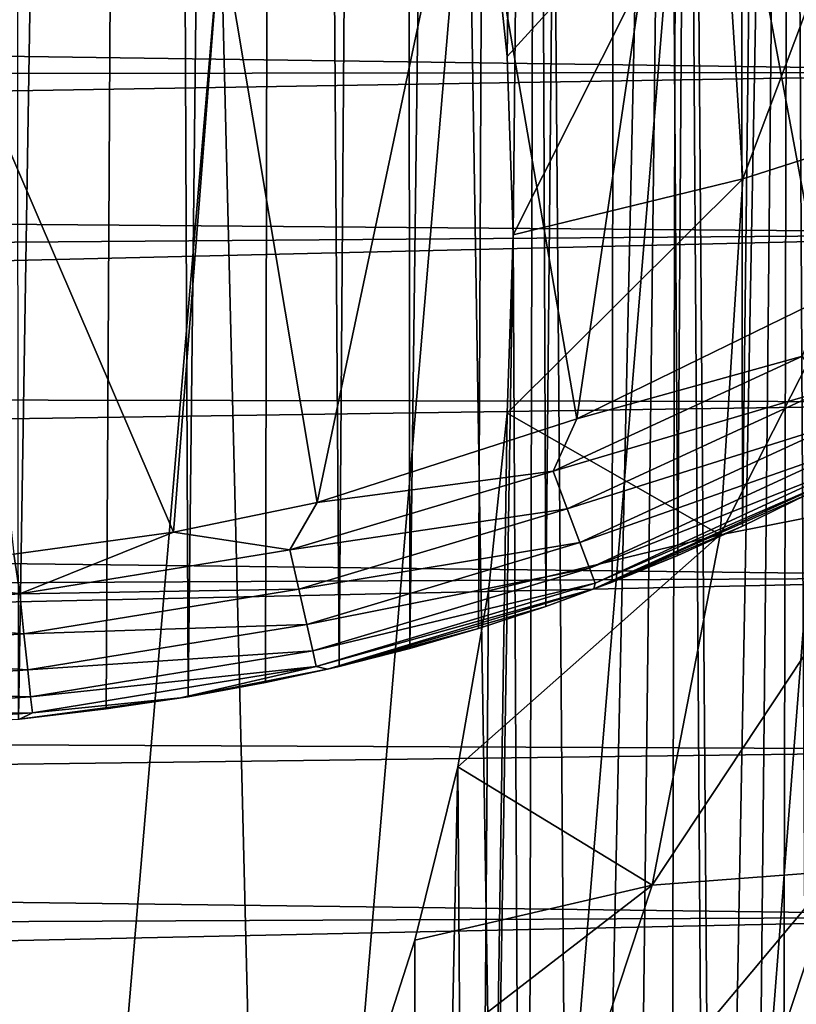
# Model space of a CAD drawing. Header units: metres. Extents: x -26 to 26, y -147 to 24.
# Tile 238 of 254: x 13.12 to 17.84, y -28.53 to -22.55. Entities that reach past the tile are written whole.
import ezdxf

# ---------------------------------------------------------------- set-up
doc = ezdxf.new("R2010")
doc.units = ezdxf.units.M
doc.layers.add('solid_12_411_052_XXX', color=7, linetype='CONTINUOUS')

msp = doc.modelspace()

# ---------------------------------------------------------------- linework, layer by layer
at = {"layer": 'solid_12_411_052_XXX'}
for points in [[(13.059372, 24.1579, 3.65), (13.932829, 24.049812, 3.65), (13.116639, -26.802494, 3.65)], [(13.932829, 24.049812, 3.65), (13.650012, -26.74011, 3.65), (13.116639, -26.802494, 3.65)], [(13.932829, 24.049812, 3.65), (14.149076, -26.665792, 3.65), (13.650012, -26.74011, 3.65)], [(13.932829, 24.049812, 3.65), (14.717181, 23.90946, 3.65), (14.149076, -26.665792, 3.65)], [(14.717181, 23.90946, 3.65), (14.618784, -26.579687, 3.65), (14.149076, -26.665792, 3.65)], [(14.717181, 23.90946, 3.65), (15.06538, -26.482311, 3.65), (14.618784, -26.579687, 3.65)], [(14.717181, 23.90946, 3.65), (15.440977, 23.737633, 3.65), (15.06538, -26.482311, 3.65)], [(15.440977, 23.737633, 3.65), (15.495678, -26.372963, 3.65), (15.06538, -26.482311, 3.65)], [(15.440977, 23.737633, 3.65), (16.127823, 23.53278, 3.65), (15.495678, -26.372963, 3.65)], [(16.127823, 23.53278, 3.65), (15.912983, -26.251499, 3.65), (15.495678, -26.372963, 3.65)], [(16.127823, 23.53278, 3.65), (16.322294, -26.116972, 3.65), (15.912983, -26.251499, 3.65)], [(16.127823, 23.53278, 3.65), (16.793779, 23.292051, 3.65), (16.322294, -26.116972, 3.65)], [(16.793779, 23.292051, 3.65), (16.724522, -25.969198, 3.65), (16.322294, -26.116972, 3.65)], [(16.793779, 23.292051, 3.65), (17.122869, -25.80703, 3.65), (16.724522, -25.969198, 3.65)], [(16.793779, 23.292051, 3.65), (17.448273, 23.01235, 3.65), (17.122869, -25.80703, 3.65)], [(17.448273, 23.01235, 3.65), (17.517632, -25.630209, 3.65), (17.122869, -25.80703, 3.65)], [(17.448273, 23.01235, 3.65), (18.096655, 22.690588, 3.65), (17.517632, -25.630209, 3.65)], [(18.096655, 22.690588, 3.65), (17.910444, -25.43784, 3.65), (17.517632, -25.630209, 3.65)], [(16.086374, -22.777233, 136.966431), (15.973787, -21.69869, 137.156601), (16.273579, -8.835989, 139.424561)], [(16.086374, -22.777233, 136.966431), (16.273579, -8.835989, 139.424561), (16.123964, -23.860865, 136.77536)], [(16.123964, -23.860865, 136.77536), (16.273579, -8.835989, 139.424561), (16.200155, -38.925671, 134.119125)], [(16.273579, -8.835989, 139.424561), (16.510563, -38.557846, 134.183975), (16.200155, -38.925671, 134.119125)], [(16.273579, -8.835989, 139.424561), (17.136721, -9.979779, 139.222885), (16.510563, -38.557846, 134.183975)], [(17.136721, -9.979779, 139.222885), (16.801394, -38.176514, 134.251205), (16.510563, -38.557846, 134.183975)], [(17.136721, -9.979779, 139.222885), (17.071671, -37.783134, 134.320572), (16.801394, -38.176514, 134.251205)], [(17.136721, -9.979779, 139.222885), (17.31967, -37.380604, 134.391541), (17.071671, -37.783134, 134.320572)], [(17.136721, -9.979779, 139.222885), (17.806356, -11.224327, 139.003448), (17.31967, -37.380604, 134.391541)], [(17.806356, -11.224327, 139.003448), (17.545176, -36.970104, 134.463928), (17.31967, -37.380604, 134.391541)], [(17.806356, -11.224327, 139.003448), (17.750931, -36.547031, 134.538528), (17.545176, -36.970104, 134.463928)], [(17.806356, -11.224327, 139.003448), (17.93894, -36.105297, 134.616409), (17.750931, -36.547031, 134.538528)], [(17.806356, -11.224327, 139.003448), (18.076536, -11.904414, 138.883545), (17.93894, -36.105297, 134.616409)], [(18.461237, -18.859554, 8.65), (17.23255, -20.099524, 8.65), (18.0047, -24.248343, 8.65)], [(17.33699, -33.324932, 84.180016), (17.23255, -20.099524, 8.65), (18.461237, -18.859554, 8.65)], [(17.33699, -33.324932, 84.180016), (18.461237, -18.859554, 8.65), (18.476221, -32.19521, 84.379219)], [(17.23255, -20.099524, 8.65), (15.849316, -21.150024, 8.65), (16.510777, -24.978374, 8.65)], [(16.059769, -34.297081, 84.008598), (15.849316, -21.150024, 8.65), (17.23255, -20.099524, 8.65)], [(16.059769, -34.297081, 84.008598), (17.23255, -20.099524, 8.65), (17.33699, -33.324932, 84.180016)], [(17.23255, -20.099524, 8.65), (16.510777, -24.978374, 8.65), (18.0047, -24.248343, 8.65)], [(18.524591, -20.847717, 133.163498), (17.380318, -21.358385, 135.227249), (17.518456, -23.520676, 134.845993)], [(18.524591, -20.847717, 133.163498), (17.518456, -23.520676, 134.845993), (18.671825, -23.152367, 132.757141)], [(15.849316, -21.150024, 8.65), (14.347156, -21.985943, 8.65), (14.932758, -25.485722, 8.65)], [(14.670938, -35.091885, 83.868454), (14.347156, -21.985943, 8.65), (15.849316, -21.150024, 8.65)], [(14.670938, -35.091885, 83.868454), (15.849316, -21.150024, 8.65), (16.059769, -34.297081, 84.008598)], [(15.849316, -21.150024, 8.65), (14.932758, -25.485722, 8.65), (16.510777, -24.978374, 8.65)], [(17.380318, -21.358385, 135.227249), (15.973787, -21.69869, 137.156601), (16.086374, -22.777233, 136.966431)], [(17.380318, -21.358385, 135.227249), (16.086374, -22.777233, 136.966431), (16.123964, -23.860865, 136.77536)], [(17.518456, -23.520676, 134.845993), (17.380318, -21.358385, 135.227249), (16.123964, -23.860865, 136.77536)], [(-19.997145, -22.313532, 161.642685), (19.987083, -22.871784, 161.642731), (20.004045, -21.941603, 161.642654)], [(14.347156, -21.985943, 8.65), (12.739956, -22.602917, 8.65), (14.05947, -25.666697, 8.65)], [(13.180576, -35.703362, 83.760635), (12.739956, -22.602917, 8.65), (14.347156, -21.985943, 8.65)], [(13.180576, -35.703362, 83.760635), (14.347156, -21.985943, 8.65), (14.670938, -35.091885, 83.868454)], [(14.347156, -21.985943, 8.65), (14.05947, -25.666697, 8.65), (14.932758, -25.485722, 8.65)], [(-19.986195, -22.916334, 161.642746), (19.987083, -22.871784, 161.642731), (-19.997145, -22.313532, 161.642685)], [(12.393139, -35.939919, 83.718925), (12.739956, -22.602917, 8.65), (13.180576, -35.703362, 83.760635)], [(12.739956, -22.602917, 8.65), (13.089409, -25.800106, 8.65), (14.05947, -25.666697, 8.65)], [(-19.974689, -23.528969, 161.642792), (19.987083, -22.871784, 161.642731), (-19.986195, -22.916334, 161.642746)], [(-19.974689, -23.528969, 161.642792), (19.968519, -23.85288, 161.642822), (19.987083, -22.871784, 161.642731)], [(17.380318, -25.682966, 134.464737), (18.671825, -23.152367, 132.757141), (17.518456, -23.520676, 134.845993)], [(17.380318, -25.682966, 134.464737), (18.524591, -25.457016, 132.350784), (18.671825, -23.152367, 132.757141)], [(-19.962528, -24.157127, 161.642853), (19.968519, -23.85288, 161.642822), (-19.974689, -23.528969, 161.642792)], [(17.518456, -23.520676, 134.845993), (16.123964, -23.860865, 136.77536), (16.086374, -24.944496, 136.58429)], [(17.380318, -25.682966, 134.464737), (17.518456, -23.520676, 134.845993), (16.086374, -24.944496, 136.58429)], [(-19.949619, -24.802893, 161.642914), (19.968519, -23.85288, 161.642822), (-19.962528, -24.157127, 161.642853)], [(-19.949619, -24.802893, 161.642914), (19.948122, -24.877392, 161.642914), (19.968519, -23.85288, 161.642822)], [(16.123964, -23.860865, 136.77536), (16.200155, -38.925671, 134.119125), (15.871411, -39.278366, 134.056931)], [(16.086374, -24.944496, 136.58429), (16.123964, -23.860865, 136.77536), (15.871411, -39.278366, 134.056931)], [(17.880983, -24.597197, 8.619954), (18.0047, -24.248343, 8.65), (16.510777, -24.978374, 8.65)], [(16.365377, -25.296135, 8.619954), (17.880983, -24.597197, 8.619954), (16.510777, -24.978374, 8.65)], [(17.998842, -24.812046, 8.522403), (17.880983, -24.597197, 8.619954), (16.365377, -25.296135, 8.619954)], [(-19.936001, -25.46265, 161.642975), (19.948122, -24.877392, 161.642914), (-19.949619, -24.802893, 161.642914)], [(16.452003, -25.525345, 8.522403), (17.998842, -24.812046, 8.522403), (16.365377, -25.296135, 8.619954)], [(18.103912, -25.003584, 8.357498), (17.998842, -24.812046, 8.522403), (16.452003, -25.525345, 8.522403)], [(-19.936001, -25.46265, 161.642975), (19.92592, -25.939194, 161.643021), (19.948122, -24.877392, 161.642914)], [(16.365377, -25.296135, 8.619954), (16.510777, -24.978374, 8.65), (14.932758, -25.485722, 8.65)], [(15.973787, -26.023037, 136.394119), (16.086374, -24.944496, 136.58429), (15.871411, -39.278366, 134.056931)], [(17.380318, -25.682966, 134.464737), (16.086374, -24.944496, 136.58429), (15.973787, -26.023037, 136.394119)], [(16.529228, -25.729685, 8.357498), (18.103912, -25.003584, 8.357498), (16.452003, -25.525345, 8.522403)], [(18.183348, -25.148386, 8.139206), (18.103912, -25.003584, 8.357498), (16.529228, -25.729685, 8.357498)], [(16.587612, -25.884167, 8.139206), (18.183348, -25.148386, 8.139206), (16.529228, -25.729685, 8.357498)], [(18.230402, -25.234165, 7.89421), (18.183348, -25.148386, 8.139206), (16.587612, -25.884167, 8.139206)], [(16.622198, -25.975679, 7.89421), (18.230402, -25.234165, 7.89421), (16.587612, -25.884167, 8.139206)], [(16.622198, -25.975679, 7.89421), (18.122499, -25.327087, 7.65), (18.230402, -25.234165, 7.89421)], [(14.76692, -25.774351, 8.619954), (16.365377, -25.296135, 8.619954), (14.932758, -25.485722, 8.65)], [(16.452003, -25.525345, 8.522403), (16.365377, -25.296135, 8.619954), (14.76692, -25.774351, 8.619954)], [(18.122499, -25.327087, 7.65), (16.614098, -26.011112, 7.65), (17.910444, -25.43784, 3.65)], [(16.622198, -25.975679, 7.89421), (16.614098, -26.011112, 7.65), (18.122499, -25.327087, 7.65)], [(-19.921707, -26.133703, 161.643036), (19.92592, -25.939194, 161.643021), (-19.936001, -25.46265, 161.642975)], [(16.614098, -26.011112, 7.65), (17.517632, -25.630209, 3.65), (17.910444, -25.43784, 3.65)], [(16.968081, -27.811155, 134.089493), (18.085215, -27.725321, 131.950836), (18.524591, -25.457016, 132.350784)], [(17.380318, -25.682966, 134.464737), (16.968081, -27.811155, 134.089493), (18.524591, -25.457016, 132.350784)], [(14.76692, -25.774351, 8.619954), (14.932758, -25.485722, 8.65), (14.05947, -25.666697, 8.65)], [(14.820822, -26.013393, 8.522403), (16.452003, -25.525345, 8.522403), (14.76692, -25.774351, 8.619954)], [(16.529228, -25.729685, 8.357498), (16.452003, -25.525345, 8.522403), (14.820822, -26.013393, 8.522403)], [(16.614098, -26.011112, 7.65), (17.122869, -25.80703, 3.65), (17.517632, -25.630209, 3.65)], [(13.124968, -26.040922, 8.619954), (14.05947, -25.666697, 8.65), (13.089409, -25.800106, 8.65)], [(13.124968, -26.040922, 8.619954), (14.76692, -25.774351, 8.619954), (14.05947, -25.666697, 8.65)], [(17.380318, -25.682966, 134.464737), (15.973787, -26.023037, 136.394119), (15.786713, -27.091566, 136.205719)], [(17.380318, -25.682966, 134.464737), (15.786713, -27.091566, 136.205719), (16.968081, -27.811155, 134.089493)], [(14.868875, -26.2265, 8.357498), (16.529228, -25.729685, 8.357498), (14.820822, -26.013393, 8.522403)], [(16.587612, -25.884167, 8.139206), (16.529228, -25.729685, 8.357498), (14.868875, -26.2265, 8.357498)], [(13.124968, -26.040922, 8.619954), (13.089409, -25.800106, 8.65), (11.998377, -25.884085, 8.65)], [(14.820822, -26.013393, 8.522403), (14.76692, -25.774351, 8.619954), (13.124968, -26.040922, 8.619954)], [(16.614098, -26.011112, 7.65), (16.724522, -25.969198, 3.65), (17.122869, -25.80703, 3.65)], [(11.475598, -26.149864, 8.619954), (13.124968, -26.040922, 8.619954), (11.998377, -25.884085, 8.65)], [(14.905203, -26.387608, 8.139206), (16.587612, -25.884167, 8.139206), (14.868875, -26.2265, 8.357498)], [(16.622198, -25.975679, 7.89421), (16.587612, -25.884167, 8.139206), (14.905203, -26.387608, 8.139206)], [(-19.906776, -26.813175, 161.643097), (19.92592, -25.939194, 161.643021), (-19.921707, -26.133703, 161.643036)], [(-19.906776, -26.813175, 161.643097), (19.902863, -26.988567, 161.643112), (19.92592, -25.939194, 161.643021)], [(14.926723, -26.483046, 7.89421), (16.622198, -25.975679, 7.89421), (14.905203, -26.387608, 8.139206)], [(14.926723, -26.483046, 7.89421), (16.614098, -26.011112, 7.65), (16.622198, -25.975679, 7.89421)], [(14.926723, -26.483046, 7.89421), (14.995832, -26.498398, 7.65), (16.614098, -26.011112, 7.65)], [(16.614098, -26.011112, 7.65), (14.995832, -26.498398, 7.65), (16.322294, -26.116972, 3.65)], [(16.614098, -26.011112, 7.65), (16.322294, -26.116972, 3.65), (16.724522, -25.969198, 3.65)], [(13.150875, -26.284595, 8.522403), (13.124968, -26.040922, 8.619954), (11.475598, -26.149864, 8.619954)], [(13.150875, -26.284595, 8.522403), (14.820822, -26.013393, 8.522403), (13.124968, -26.040922, 8.619954)], [(14.868875, -26.2265, 8.357498), (14.820822, -26.013393, 8.522403), (13.150875, -26.284595, 8.522403)], [(15.786713, -27.091566, 136.205719), (15.973787, -26.023037, 136.394119), (15.871411, -39.278366, 134.056931)], [(14.995832, -26.498398, 7.65), (15.912983, -26.251499, 3.65), (16.322294, -26.116972, 3.65)], [(11.484111, -26.394773, 8.522403), (13.150875, -26.284595, 8.522403), (11.475598, -26.149864, 8.619954)], [(13.173972, -26.501831, 8.357498), (14.868875, -26.2265, 8.357498), (13.150875, -26.284595, 8.522403)], [(14.905203, -26.387608, 8.139206), (14.868875, -26.2265, 8.357498), (13.173972, -26.501831, 8.357498)], [(14.995832, -26.498398, 7.65), (15.495678, -26.372963, 3.65), (15.912983, -26.251499, 3.65)], [(13.173972, -26.501831, 8.357498), (13.150875, -26.284595, 8.522403), (11.484111, -26.394773, 8.522403)], [(11.491699, -26.613111, 8.357498), (13.173972, -26.501831, 8.357498), (11.484111, -26.394773, 8.522403)], [(13.191434, -26.666059, 8.139206), (14.905203, -26.387608, 8.139206), (13.173972, -26.501831, 8.357498)], [(14.926723, -26.483046, 7.89421), (14.905203, -26.387608, 8.139206), (13.191434, -26.666059, 8.139206)], [(14.995832, -26.498398, 7.65), (15.06538, -26.482311, 3.65), (15.495678, -26.372963, 3.65)], [(13.201777, -26.763346, 7.89421), (14.926723, -26.483046, 7.89421), (13.191434, -26.666059, 8.139206)], [(13.201777, -26.763346, 7.89421), (14.102859, -26.673218, 7.65), (14.926723, -26.483046, 7.89421)], [(14.926723, -26.483046, 7.89421), (14.102859, -26.673218, 7.65), (14.995832, -26.498398, 7.65)], [(14.995832, -26.498398, 7.65), (14.618784, -26.579687, 3.65), (15.06538, -26.482311, 3.65)], [(13.191434, -26.666059, 8.139206), (13.173972, -26.501831, 8.357498), (11.491699, -26.613111, 8.357498)], [(14.995832, -26.498398, 7.65), (14.102859, -26.673218, 7.65), (14.618784, -26.579687, 3.65)], [(14.102859, -26.673218, 7.65), (14.149076, -26.665792, 3.65), (14.618784, -26.579687, 3.65)], [(11.497437, -26.778175, 8.139206), (13.191434, -26.666059, 8.139206), (11.491699, -26.613111, 8.357498)], [(13.201777, -26.763346, 7.89421), (13.191434, -26.666059, 8.139206), (11.497437, -26.778175, 8.139206)], [(14.102859, -26.673218, 7.65), (13.650012, -26.74011, 3.65), (14.149076, -26.665792, 3.65)], [(14.102859, -26.673218, 7.65), (13.124479, -26.801838, 7.65), (13.650012, -26.74011, 3.65)], [(13.201777, -26.763346, 7.89421), (13.124479, -26.801838, 7.65), (14.102859, -26.673218, 7.65)], [(11.500835, -26.875956, 7.89421), (13.201777, -26.763346, 7.89421), (11.497437, -26.778175, 8.139206)], [(11.500835, -26.875956, 7.89421), (13.124479, -26.801838, 7.65), (13.201777, -26.763346, 7.89421)], [(13.124479, -26.801838, 7.65), (13.116639, -26.802494, 3.65), (13.650012, -26.74011, 3.65)], [(-19.891272, -27.497641, 161.643158), (19.902863, -26.988567, 161.643112), (-19.906776, -26.813175, 161.643097)], [(-19.891272, -27.497641, 161.643158), (19.879629, -28.000162, 161.643204), (19.902863, -26.988567, 161.643112)], [(15.786713, -27.091566, 136.205719), (15.871411, -39.278366, 134.056931), (15.52549, -39.614643, 133.997635)], [(15.526048, -28.144958, 136.019989), (15.786713, -27.091566, 136.205719), (15.52549, -39.614643, 133.997635)], [(16.968081, -27.811155, 134.089493), (15.786713, -27.091566, 136.205719), (15.526048, -28.144958, 136.019989)], [(-19.875322, -28.181063, 161.643219), (19.879629, -28.000162, 161.643204), (-19.891272, -27.497641, 161.643158)], [(17.360624, -29.921507, 131.563599), (18.187548, -29.854176, 129.296249), (18.946653, -27.553381, 129.701935)], [(18.085215, -27.725321, 131.950836), (17.360624, -29.921507, 131.563599), (18.946653, -27.553381, 129.701935)], [(16.288248, -29.871681, 133.726181), (17.360624, -29.921507, 131.563599), (18.085215, -27.725321, 131.950836)], [(16.968081, -27.811155, 134.089493), (16.288248, -29.871681, 133.726181), (18.085215, -27.725321, 131.950836)], [(16.968081, -27.811155, 134.089493), (15.526048, -28.144958, 136.019989), (15.192978, -29.178434, 135.837769)], [(16.968081, -27.811155, 134.089493), (15.192978, -29.178434, 135.837769), (16.288248, -29.871681, 133.726181)], [(-19.859095, -28.856815, 161.64328), (19.879629, -28.000162, 161.643204), (-19.875322, -28.181063, 161.643219)], [(-19.859095, -28.856815, 161.64328), (19.85692, -28.94681, 161.643295), (19.879629, -28.000162, 161.643204)], [(15.192978, -29.178434, 135.837769), (15.526048, -28.144958, 136.019989), (15.52549, -39.614643, 133.997635)]]:
    msp.add_3dface(points, dxfattribs=at)

doc.saveas('drawing.dxf')
